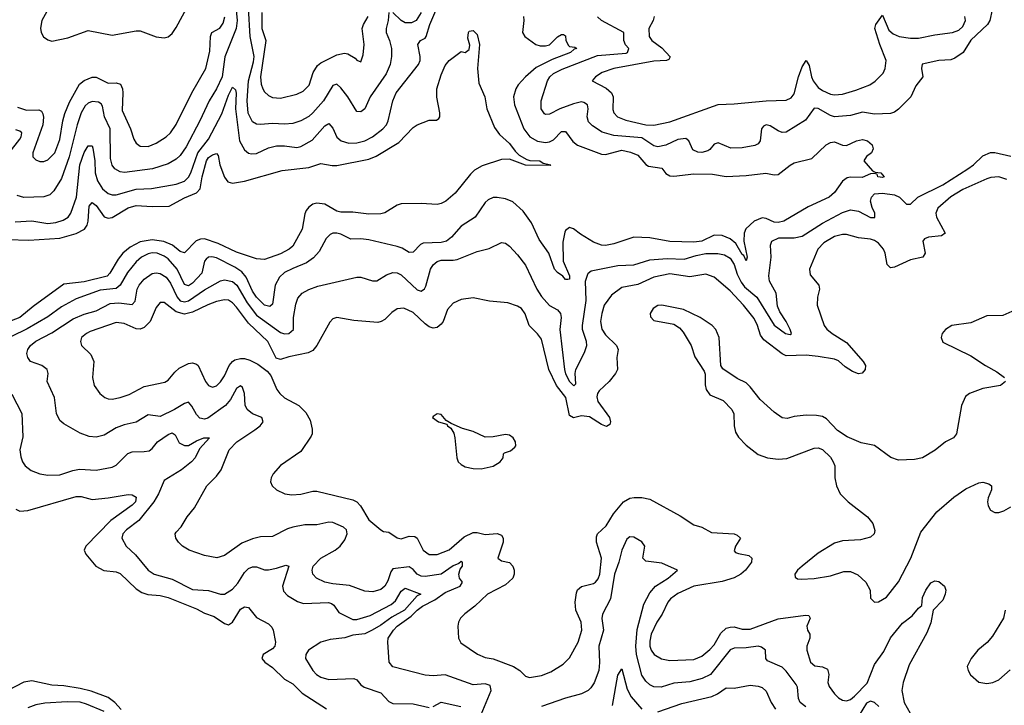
# Model space of a CAD drawing. Header units: inches. Extents: x 1694797 to 1849917, y 907313 to 1017959.
# Tile 244 of 256: x 1774529 to 1779437, y 952056 to 955474. Entities that reach past the tile are written whole.
import ezdxf

# ---------------------------------------------------------------- set-up
doc = ezdxf.new("R2010")
doc.units = ezdxf.units.IN
doc.header["$MEASUREMENT"] = 0
doc.layers.add('B7975', color=7, linetype='Continuous')

msp = doc.modelspace()

# ---------------------------------------------------------------- linework, layer by layer
at = {"layer": 'B7975', "color": 5}
for points, elevation in [([(1774664.7, 955515.3), (1774640.2, 955470), (1774632.6, 955432.6), (1774636.1, 955410), (1774648.4, 955388.4), (1774670, 955373.4), (1774690, 955367.7), (1774770, 955384.1), (1774870, 955419.8), (1774990, 955397.1), (1775110, 955418.3), (1775130, 955418), (1775210, 955388.5), (1775250, 955383.5), (1775270, 955388), (1775290, 955405.5), (1775310, 955434.7), (1775382.5, 955570)], 820), ([(1774506.6, 954466.6), (1774590, 954470.7), (1774670, 954457.3), (1774710, 954462.3), (1774745.6, 954474.4), (1774770.3, 954489.7), (1774784.1, 954510), (1774812.1, 954590), (1774829, 954750), (1774850, 954811.5), (1774870, 954844.4), (1774890, 954846), (1774893.6, 954833.6), (1774903.5, 954770), (1774905.2, 954710), (1774917, 954670), (1774942.1, 954630), (1774970, 954607.8), (1774990, 954601), (1775010, 954600.9), (1775110, 954628.5), (1775186.9, 954633.1), (1775310, 954653.6), (1775350.5, 954669.5), (1775370.5, 954689.5), (1775381.6, 954710), (1775416.7, 954810), (1775470, 954877.9), (1775536.1, 955003.9), (1775570, 955098), (1775590, 955136.9), (1775604.9, 955124.9), (1775608.5, 955108.5), (1775605.6, 955030), (1775625.6, 954870), (1775650, 954824.7), (1775670, 954809.3), (1775685.1, 954805.1), (1775710, 954806.6), (1775770, 954834.6), (1775810, 954846), (1775850, 954846), (1775910, 954837.6), (1775930, 954842), (1775986.3, 954873.7), (1776050, 954944.8), (1776070, 954956.1), (1776090, 954934), (1776110, 954888.4), (1776131.6, 954870), (1776170, 954858.1), (1776210, 954860.9), (1776250, 954870.1), (1776287.1, 954890), (1776339.8, 954930), (1776357, 954950), (1776365.6, 954970), (1776389.9, 955070), (1776405.6, 955110), (1776517.9, 955250), (1776525.4, 955270), (1776526, 955290), (1776513.8, 955350), (1776526.6, 955370), (1776550, 955382.5), (1776555.6, 955390), (1776573.2, 955450), (1776607.8, 955532.2)], 740), ([(1775605.8, 955554.2), (1775612.8, 955470), (1775608.3, 955430), (1775551.3, 955288.7), (1775538.5, 955190), (1775510, 955128.6), (1775473.9, 955070), (1775428, 954970), (1775359, 954841), (1775330, 954796.8), (1775310, 954778.4), (1775270, 954756.1), (1775191.3, 954730), (1775051.4, 954711.4), (1775030, 954715.5), (1775002.8, 954730), (1774989.6, 954749.6), (1774982.7, 954782.7), (1774979.5, 954930), (1774952.4, 954990), (1774942.8, 955042.8), (1774935, 955055), (1774922.8, 955062.8), (1774890, 955066.8), (1774870, 955057.9), (1774855.8, 955044.2), (1774836, 955010), (1774815.1, 954950), (1774776.5, 954790), (1774737.1, 954682.9), (1774699.9, 954620.1), (1774679, 954601), (1774650, 954591), (1774550, 954588), (1774516.9, 954596.9)], 760), ([(1776369.3, 955510.7), (1776366.3, 955470), (1776355.4, 955430), (1776356.7, 955410), (1776373.2, 955370), (1776381.7, 955330), (1776381.7, 955290), (1776375.6, 955250), (1776355.2, 955204.8), (1776277, 955090), (1776250, 955030.4), (1776230, 955015.3), (1776210, 955016.4), (1776164.6, 955090), (1776130, 955134.9), (1776110, 955152.7), (1776090, 955145.2), (1776044.1, 955070), (1775990, 955009.4), (1775970, 954991.6), (1775930, 954969.4), (1775890, 954957.3), (1775850, 954953.4), (1775790, 954957), (1775730, 954951.4), (1775710, 954953.1), (1775690, 954965), (1775667.5, 955007.5), (1775662.4, 955070), (1775669.3, 955170), (1775695.5, 955264.5), (1775697.9, 955290), (1775677.5, 955390), (1775670, 955533.4)], 760), ([(1779376.8, 955523.2), (1779364.5, 955470), (1779353.2, 955450), (1779270, 955371.6), (1779232.4, 955310), (1779190, 955281.9), (1779170, 955273.9), (1779110, 955270.1), (1779028.2, 955251.8), (1779024.4, 955230), (1779030.3, 955190), (1778995.7, 955144.3), (1778971.5, 955090), (1778910, 955028.3), (1778890, 955013.5), (1778870, 955006.7), (1778790, 955002.3), (1778730, 955012.3), (1778670, 954995.9), (1778590, 954990.1), (1778570, 954996), (1778510, 955031.6), (1778490, 955033.6), (1778446.2, 954973.8), (1778350, 954913.8), (1778330, 954911.3), (1778310, 954919.2), (1778270, 954945.5), (1778250, 954950.1), (1778236.9, 954943.1), (1778226.2, 954930), (1778220.2, 954870), (1778210, 954855.8), (1778193.6, 954846.4), (1778130, 954835.3), (1778073.4, 954833.4), (1778010, 954859.7), (1777990, 954854), (1777970, 954826.7), (1777959.9, 954820.1), (1777930, 954812.2), (1777910, 954814.4), (1777884.6, 954824.6), (1777864, 954870), (1777850, 954881.8), (1777810, 954877.4), (1777750, 954848.5), (1777710, 954839.8), (1777690, 954844.7), (1777630, 954884.3), (1777490, 954896.9), (1777432.6, 954912.6), (1777384.1, 954944.1), (1777365.2, 954965.2), (1777358.4, 954990), (1777363.1, 955030), (1777360.2, 955050), (1777341.7, 955061.7), (1777330, 955063.8), (1777290, 955054.9), (1777222, 955030), (1777170, 955003.5), (1777150, 955001.5), (1777145.2, 955005.2), (1777128.7, 955030), (1777128.8, 955070), (1777160.4, 955170), (1777172.4, 955190), (1777190, 955205.4), (1777233, 955227), (1777410, 955295.8), (1777552.4, 955307.6), (1777559.6, 955310), (1777566.2, 955330), (1777549.3, 955349.3), (1777540.1, 955370), (1777540.2, 955410), (1777430, 955470.2), (1777409, 955489)], 760), ([(1777040.2, 955490), (1777042.2, 955470), (1777036, 955410), (1777046.7, 955390), (1777102, 955350), (1777124.1, 955344.1), (1777150, 955343.9), (1777170, 955348.8), (1777210, 955387.8), (1777230, 955400.5), (1777239.5, 955399.5), (1777250, 955393.4), (1777251.2, 955370), (1777264.7, 955344.7), (1777270, 955340.2), (1777296.5, 955336.5), (1777305.5, 955330), (1777293.4, 955326.6), (1777275.5, 955310), (1777183.7, 955276.3), (1777103.9, 955236.1), (1777050.1, 955190), (1777014.3, 955150), (1777002.3, 955130), (1776991.4, 955090), (1776995.4, 955050), (1777041.3, 954930), (1777071.6, 954890), (1777110, 954867.8), (1777150, 954861.8), (1777170, 954865.4), (1777190, 954875.8), (1777230, 954916.8), (1777250, 954916.9), (1777286.1, 954866.1), (1777310, 954847.8), (1777430, 954802.8), (1777450, 954801.7), (1777530, 954824.4), (1777574.3, 954814.3), (1777610, 954798.3), (1777650, 954751.3), (1777663.3, 954743.3), (1777730, 954733.6), (1777750, 954706.5), (1777770, 954695.8), (1777790, 954694.4), (1777890, 954704.9), (1777983.3, 954703.3), (1778050, 954692.9), (1778150, 954697.6), (1778249, 954709), (1778290, 954700.2), (1778310, 954702.9), (1778370, 954749.2), (1778390, 954759.8), (1778477.7, 954782.3), (1778549.6, 954850.4), (1778570, 954861.4), (1778590, 954865.1), (1778630, 954848), (1778650, 954846.4), (1778699.5, 954870), (1778730, 954876.3), (1778755.8, 954870), (1778778.4, 954850), (1778783, 954830), (1778774.8, 954810), (1778750, 954792.3), (1778736, 954770), (1778779.8, 954719.8), (1778793.4, 954713.4), (1778822, 954710), (1778838.8, 954690), (1778830, 954686.9), (1778806.6, 954690), (1778803.1, 954703.1), (1778786.8, 954706.8), (1778770, 954705.6), (1778727.9, 954688), (1778670.4, 954689.6), (1778654, 954686), (1778630.3, 954669.7), (1778590, 954612), (1778563.8, 954590), (1778459.1, 954540.9), (1778338.2, 954470), (1778310, 954463.2), (1778290, 954464.8), (1778250, 954483.1), (1778230, 954485.9), (1778190.8, 954470), (1778149.1, 954430.9), (1778140.6, 954410), (1778138, 954370), (1778155.1, 954290), (1778150, 954272), (1778138.7, 954298.7), (1778130, 954302.8), (1778098.6, 954358.6), (1778070, 954381.6), (1778030, 954397.9), (1777990, 954399.1), (1777930.1, 954369.9), (1777890, 954365.1), (1777770, 954368.4), (1777670, 954386.7), (1777590.1, 954389.9), (1777490, 954356.2), (1777448.5, 954348.5), (1777430, 954349.9), (1777390, 954365), (1777324, 954404), (1777290, 954430.8), (1777270, 954438.7), (1777250, 954423.1), (1777245.7, 954414.3), (1777235.9, 954364.1), (1777238.7, 954270), (1777270, 954197.3), (1777270, 954181.2), (1777261.4, 954178.6), (1777250, 954178.5), (1777236.1, 954196), (1777210, 954213.2), (1777195, 954230), (1777166.3, 954310), (1777118.8, 954378.8), (1777080.6, 954460.6), (1777039.4, 954519.4), (1776986.7, 954566.7), (1776950, 954581.5), (1776910, 954587.3), (1776890, 954587), (1776863.8, 954576.2), (1776850, 954563.1), (1776800.2, 954490), (1776730, 954445.4), (1776681.3, 954390), (1776656.2, 954370), (1776630, 954362.7), (1776540.1, 954359.9), (1776526.4, 954353.6), (1776490, 954314.5), (1776470, 954313.8), (1776435.1, 954335.1), (1776410, 954343.9), (1776270, 954376.6), (1776230, 954381.3), (1776179.7, 954379.7), (1776130, 954405.2), (1776110, 954410.5), (1776090, 954409), (1776077.1, 954402.9), (1776056.5, 954383.5), (1776022.3, 954317.7), (1775994, 954286), (1775958.6, 954261.4), (1775890, 954234.3), (1775850, 954213.2), (1775824.6, 954190), (1775802.5, 954150), (1775790, 954056.2), (1775775.3, 954044.7), (1775750, 954050.6), (1775710, 954091), (1775690, 954121.4), (1775658.9, 954190), (1775637.1, 954217.1), (1775601, 954241), (1775510, 954286), (1775487.5, 954292.5), (1775470, 954290.5), (1775459.2, 954280.8), (1775450, 954269.6), (1775436.8, 954210), (1775390, 954161.3), (1775370, 954147), (1775350, 954153.9), (1775313.6, 954230), (1775270, 954281.3), (1775250, 954295.8), (1775214.3, 954310), (1775190, 954311.8), (1775170, 954307.3), (1775136.6, 954290), (1775110, 954266.6), (1775066.3, 954213.7), (1775029.3, 954150.7), (1775010, 954134.4), (1774930, 954125.5), (1774810, 954082.5), (1774738.1, 954041.9), (1774670, 953992.4), (1774566.4, 953933.6), (1774406, 953854)], 740), ([(1774517.9, 955037.9), (1774563.7, 955023.7), (1774625.3, 955025.3), (1774637.3, 955017.3), (1774644.9, 955004.9), (1774648.3, 954988.3), (1774644.8, 954950), (1774595.2, 954810), (1774595.3, 954790), (1774610, 954775.3), (1774630, 954767.1), (1774650, 954767.3), (1774670, 954775.6), (1774703.8, 954810), (1774730, 954876.5), (1774744.2, 954970), (1774754.1, 955005.9), (1774777.6, 955062.4), (1774828.2, 955151.8), (1774849.9, 955170.1), (1774890, 955188.1), (1774910, 955186.9), (1774970, 955158.1), (1775010, 955158.5), (1775032.2, 955152.2), (1775041.7, 955130), (1775044, 955110), (1775040.7, 955020.7), (1775081.9, 954930), (1775098.7, 954878.7), (1775110, 954858.5), (1775130, 954843.5), (1775170, 954842.3), (1775210, 954858), (1775258.7, 954890), (1775280.3, 954910), (1775310, 954951.5), (1775387, 955110), (1775457.9, 955230), (1775476.5, 955316.5), (1775479.9, 955390), (1775486.6, 955410), (1775527.6, 955432.4), (1775543.9, 955456.1), (1775551.7, 955488.3)], 780), ([(1775735.9, 955510), (1775736.9, 955430), (1775756.6, 955370), (1775729.4, 955189.4), (1775733.1, 955153.1), (1775741.1, 955130), (1775750, 955114.7), (1775770, 955096.5), (1775790, 955086.4), (1775830, 955082.7), (1775910, 955103), (1775941.8, 955118.2), (1775972.1, 955147.9), (1775991.8, 955210), (1776013.9, 955246.1), (1776030, 955259.3), (1776110, 955299.6), (1776147.5, 955307.5), (1776164.6, 955304.6), (1776202.2, 955282.2), (1776210, 955272.7), (1776230, 955264), (1776241.4, 955298.5), (1776247.1, 955350), (1776236.3, 955430), (1776242.6, 955450), (1776266.5, 955490)], 780), ([(1776531, 955510), (1776505, 955470), (1776482.3, 955457.7), (1776450, 955458.7), (1776430, 955470.1), (1776390, 955509.3)], 760), ([(1777691.1, 955490), (1777686.2, 955470), (1777665.5, 955430), (1777666.4, 955390), (1777680.2, 955370), (1777730, 955333.8), (1777770.9, 955289.1), (1777764.1, 955275.9), (1777753, 955270), (1777690, 955268), (1777490, 955231.2), (1777432.6, 955210), (1777398.9, 955190), (1777382.4, 955170), (1777452.1, 955132.1), (1777478.8, 955110), (1777487.7, 955090), (1777486.3, 955026.3), (1777491, 955010), (1777509.3, 954989.3), (1777550, 954973.5), (1777650, 954950.1), (1777690, 954947.4), (1777770, 954964.1), (1778010, 955052), (1778090, 955054), (1778250, 955070.1), (1778350, 955072.9), (1778374.7, 955085.3), (1778390, 955105.2), (1778410.4, 955190), (1778430, 955238.9), (1778450, 955270.4), (1778465.1, 955245.1), (1778476.3, 955190), (1778485, 955170), (1778510, 955136.1), (1778530, 955120.3), (1778570, 955102.3), (1778590, 955098.9), (1778630, 955102.6), (1778697.4, 955122.6), (1778766, 955150), (1778792.5, 955167.5), (1778832.5, 955207.5), (1778843.8, 955230), (1778847.6, 955270), (1778816.2, 955350), (1778791.8, 955430), (1778795.8, 955450), (1778830, 955497.4), (1778861.4, 955421.4), (1778882.9, 955402.9), (1778912.4, 955390), (1778970, 955381.8), (1779010, 955382), (1779090, 955398.9), (1779179, 955410), (1779210, 955421.3), (1779230, 955439.5), (1779242.8, 955470), (1779240.3, 955490)], 780), ([(1774470, 954378.5), (1774575.4, 954375.4), (1774730, 954385.5), (1774811.4, 954408.6), (1774852.5, 954430), (1774865, 954450), (1774870.8, 954470), (1774875.6, 954544.4), (1774890, 954562.9), (1774910, 954548.5), (1774950, 954490.9), (1774970, 954484), (1774990, 954487.9), (1775070, 954535.9), (1775110, 954548.3), (1775190, 954542.1), (1775274.9, 954545.1), (1775350, 954585.6), (1775409.9, 954610.1), (1775429.5, 954630.5), (1775439.4, 954690), (1775460.6, 954770), (1775470, 954787.6), (1775490, 954800.5), (1775510, 954806.7), (1775517.8, 954797.8), (1775526.5, 954750), (1775550, 954688.7), (1775566.5, 954666.5), (1775590, 954659.5), (1775650, 954668.3), (1775837, 954723), (1775970, 954737.9), (1776030, 954757.8), (1776087.2, 954747.2), (1776110, 954747.4), (1776270, 954778.4), (1776305.7, 954794.3), (1776418.8, 954861.1), (1776490, 954936.4), (1776510, 954950.4), (1776570, 954972.4), (1776606.3, 954973.7), (1776618, 954982), (1776622.7, 954990), (1776622.9, 955010), (1776608.3, 955088.3), (1776608.8, 955128.8), (1776630, 955198.8), (1776650, 955246), (1776670, 955271), (1776730, 955316), (1776750, 955311.3), (1776770, 955324.7), (1776772.7, 955347.3), (1776762.7, 955382.7), (1776766, 955410), (1776770, 955417.3), (1776790, 955420.7), (1776810, 955400.7), (1776821.3, 955350), (1776811.5, 955231.5), (1776818.4, 955158.4), (1776847.7, 955090), (1776856.9, 955030), (1776895.8, 954935.8), (1776920.9, 954900.9), (1776970, 954856.2), (1776998.3, 954818.3), (1777019.3, 954799.3), (1777056.7, 954776.7), (1777072, 954772), (1777122, 954770), (1777138, 954758), (1777176, 954750), (1777173.4, 954746.6), (1777050, 954748.4), (1776970, 954778.7), (1776930, 954777.6), (1776834.5, 954745.5), (1776796.7, 954723.3), (1776776.1, 954703.9), (1776700.3, 954610), (1776652.7, 954570), (1776630, 954557.4), (1776610, 954552.8), (1776530, 954557.7), (1776430, 954556.8), (1776410, 954549.8), (1776350, 954511.1), (1776330, 954505.7), (1776270, 954503.7), (1776190, 954514.7), (1776130, 954515.2), (1776110, 954520.2), (1776050, 954554.6), (1776010, 954559.7), (1775990, 954554.5), (1775970, 954540.2), (1775957, 954523), (1775950, 954506.6), (1775937.8, 954430), (1775890, 954345.1), (1775872.9, 954330), (1775830, 954306.6), (1775750, 954278), (1775710, 954282.4), (1775610, 954314.3), (1775519, 954359), (1775450, 954380.7), (1775430, 954380.6), (1775408.2, 954371.8), (1775350, 954312), (1775330, 954318.8), (1775290.2, 954350.2), (1775247.8, 954367.8), (1775190, 954376.1), (1775130, 954366.4), (1775080.3, 954339.7), (1775042.9, 954310), (1775019.8, 954280.2), (1774979.3, 954210), (1774964.8, 954195.2), (1774850, 954166.8), (1774750, 954155.6), (1774595.7, 954044.3), (1774530, 953990), (1774390, 953936)], 720), ([(1774477.5, 954810), (1774530, 954878.7), (1774536.9, 954890), (1774539.4, 954910), (1774530, 954918.5), (1774510, 954924.6)], 760), ([(1776830.1, 952010), (1776878.5, 952130), (1776874.3, 952154.3), (1776850, 952163.4), (1776790, 952157.4), (1776650, 952207.6), (1776590, 952203), (1776550, 952206.4), (1776390, 952247.6), (1776370.3, 952270.3), (1776364.9, 952370), (1776365.3, 952390), (1776392.2, 952430), (1776411, 952450), (1776480.4, 952499.6), (1776510, 952531), (1776536.3, 952550), (1776598.3, 952581.7), (1776650, 952617.9), (1776724, 952650), (1776735.9, 952670), (1776721.2, 952690), (1776718.1, 952710), (1776725.3, 952734.7), (1776735.8, 952750), (1776735.6, 952770), (1776730, 952772.6), (1776717.8, 952762.2), (1776690, 952751.7), (1776630, 952709.1), (1776550, 952698.3), (1776530, 952699.1), (1776510.2, 952710), (1776490, 952733.3), (1776470, 952747.1), (1776390, 952736), (1776378.7, 952721.3), (1776364.3, 952675.7), (1776350, 952649.2), (1776330, 952633.2), (1776290, 952622.2), (1776250, 952624.4), (1776172.9, 952652.9), (1776090, 952661.3), (1776050.5, 952670), (1776009, 952689), (1775990.3, 952710), (1775987.2, 952730), (1775991.4, 952750), (1776031.1, 952790), (1776102, 952830), (1776126.4, 952850), (1776150, 952881.3), (1776161.2, 952910), (1776158, 952930), (1776144, 952944), (1776090, 952967.3), (1776070, 952969.5), (1776010, 952955.9), (1775950, 952956.2), (1775890, 952944.3), (1775864.1, 952935.9), (1775790, 952897.1), (1775730, 952895.8), (1775690, 952885.9), (1775636, 952864), (1775550, 952803.5), (1775511.4, 952791.4), (1775450, 952803.2), (1775373.4, 952830), (1775341.3, 952850), (1775320.3, 952870), (1775307, 952890), (1775304.9, 952910), (1775310, 952919.3), (1775334, 952946), (1775364.8, 952995.2), (1775400, 953040), (1775461.5, 953150), (1775510, 953198), (1775534, 953230), (1775572.6, 953330), (1775612.4, 953370), (1775701.2, 953430), (1775727.1, 953450), (1775743.6, 953470), (1775735.6, 953490), (1775690, 953509.5), (1775663.3, 953530), (1775652.8, 953552.8), (1775650, 953611), (1775639.7, 953639.7), (1775630, 953649), (1775610, 953635.9), (1775579.7, 953580.3), (1775554.6, 953550), (1775467.9, 953487.9), (1775450, 953482.5), (1775427.4, 953487.4), (1775410, 953505.8), (1775387.9, 953547.9), (1775370, 953567.1), (1775350, 953561.1), (1775300.9, 953530), (1775230, 953495.9), (1775170, 953503.5), (1775110, 953467.9), (1775050, 953454.3), (1775010, 953439.2), (1774950, 953403.5), (1774910, 953392.9), (1774875.6, 953395.6), (1774830, 953412.3), (1774750, 953458.5), (1774730, 953476), (1774713.2, 953510), (1774702.8, 953590), (1774665.8, 953670), (1774671.4, 953710), (1774666.4, 953730), (1774639.1, 953750), (1774583.8, 953770), (1774569.2, 953789.2), (1774565.2, 953810), (1774570.2, 953830), (1774584, 953850), (1774610, 953870.9), (1774690, 953912.4), (1774796.5, 953983.5), (1774850, 954006.7), (1774910, 954022), (1774980.4, 954059.6), (1775023, 954063), (1775090, 954054.2), (1775105.2, 954070), (1775115.5, 954130), (1775125.1, 954150), (1775150, 954181.2), (1775190, 954208.1), (1775210, 954211.6), (1775230, 954208.3), (1775259.9, 954190), (1775281.3, 954161.3), (1775314.5, 954090), (1775330, 954073), (1775350, 954067.3), (1775370, 954072.4), (1775450, 954127.2), (1775530, 954172.2), (1775550, 954177.8), (1775590, 954169), (1775611, 954150), (1775662.4, 954062.4), (1775710, 954001), (1775830, 953914.6), (1775850, 953907.4), (1775870, 953908.9), (1775894.1, 953930), (1775893.3, 953990), (1775904.9, 954055.1), (1775915, 954085), (1775937.4, 954110), (1775970.7, 954129.3), (1776014.7, 954145.3), (1776210, 954190.9), (1776230, 954189.7), (1776287.9, 954172.1), (1776310, 954172.3), (1776358.4, 954201.6), (1776390, 954214), (1776410, 954211.9), (1776430, 954201.4), (1776510, 954128), (1776530, 954121), (1776547, 954133), (1776554, 954146), (1776576.1, 954230), (1776590, 954251.7), (1776610, 954268.2), (1776630, 954274.4), (1776690, 954274.4), (1776710, 954278.8), (1776810, 954318.5), (1776870, 954334), (1776930, 954364), (1776950, 954359.1), (1776970, 954344.4), (1777010, 954302), (1777049.9, 954249.9), (1777107.7, 954130), (1777130, 954093.8), (1777170, 954049.8), (1777210, 954027.6), (1777224.4, 954010), (1777227.8, 953990), (1777221.8, 953930), (1777245.1, 953730), (1777250, 953708.9), (1777269.9, 953670), (1777291.7, 953648.3), (1777301.3, 953658.7), (1777298.2, 953710), (1777301.4, 953730), (1777345.1, 953814.9), (1777356.8, 953850), (1777354.8, 953870), (1777334.6, 953930), (1777334.9, 953950), (1777353.4, 954073.4), (1777350.2, 954170), (1777362.3, 954210), (1777378, 954222), (1777510, 954248.2), (1777590, 954251.2), (1777670, 954277.1), (1777756.4, 954283.6), (1777840.5, 954279.5), (1777901.6, 954298.4), (1777950, 954307.7), (1778008.5, 954308.5), (1778042.4, 954302.4), (1778070, 954285.6), (1778090, 954252.9), (1778105, 954205), (1778125.1, 954165.1), (1778142.4, 954142.4), (1778203.1, 954090), (1778290, 953951.6), (1778346.9, 953910), (1778370, 953904.8), (1778377, 953910), (1778370.2, 953930), (1778350.1, 953970.1), (1778318.2, 954018.2), (1778306.3, 954046.3), (1778299.5, 954110), (1778265.8, 954170), (1778263.3, 954196.7), (1778275.2, 954290), (1778272.3, 954350), (1778278.9, 954370), (1778313.3, 954386.7), (1778390, 954387.2), (1778430, 954394.8), (1778530, 954459.2), (1778630, 954512.5), (1778670, 954525.3), (1778710, 954519.1), (1778770, 954488.5), (1778791.5, 954488.5), (1778791.6, 954510), (1778778.1, 954538.1), (1778770.7, 954570), (1778774.3, 954590), (1778790, 954605.2), (1778830, 954609.1), (1778890, 954601.5), (1778915.2, 954590), (1778950, 954555), (1778970, 954554.4), (1779006.7, 954590), (1779130, 954650.5), (1779255, 954730), (1779282.7, 954750), (1779330, 954795.3), (1779368.5, 954811.5), (1779390, 954811.2), (1779470, 954793.4)], 760), ([(1779450, 954677.7), (1779410, 954689.9), (1779370, 954687), (1779350, 954680.6), (1779230, 954627.5), (1779170, 954591.2), (1779105.4, 954534.6), (1779095.6, 954510), (1779099.8, 954490), (1779142.3, 954410), (1779123.1, 954396.9), (1779058.8, 954390), (1779039.3, 954380.7), (1779030.3, 954369.7), (1779042.8, 954310), (1779030.2, 954289.8), (1778970, 954276.7), (1778890, 954239.8), (1778870, 954237.4), (1778852.8, 954252.8), (1778842.5, 954310), (1778834, 954330), (1778810, 954359.4), (1778790, 954373.3), (1778770, 954379.5), (1778710, 954385.8), (1778650, 954402.6), (1778630, 954402.9), (1778590, 954392.8), (1778537.9, 954362.1), (1778507, 954330), (1778466.3, 954230), (1778470, 954202.8), (1778513, 954150), (1778516.3, 954130), (1778505.5, 954090), (1778504.9, 954050), (1778538.8, 953950), (1778551.8, 953931.8), (1778578.2, 953910), (1778650, 953864.7), (1778734, 953770), (1778744.5, 953750), (1778743.9, 953730), (1778728.6, 953711.4), (1778710, 953708.7), (1778680.5, 953720.5), (1778643.3, 953743.3), (1778610, 953773.7), (1778590, 953780.8), (1778510, 953795.5), (1778450, 953801.2), (1778350, 953798.9), (1778330, 953808.5), (1778237.9, 953877.9), (1778221.7, 953901.6), (1778207.2, 953950), (1778190, 953984.5), (1778137.3, 954050), (1778070, 954121.6), (1777990, 954189.8), (1777950, 954205.6), (1777870, 954192.3), (1777770, 954207.7), (1777690, 954191.1), (1777610, 954154), (1777530, 954139.6), (1777478.8, 954101.2), (1777442.3, 954050), (1777430.1, 954010), (1777424.7, 953970), (1777430.6, 953930.6), (1777450, 953903.5), (1777503.7, 953850), (1777511.7, 953830), (1777506, 953790), (1777509.3, 953730), (1777499.3, 953710), (1777466.9, 953670), (1777416.8, 953623.2), (1777408.8, 953611.2), (1777406, 953594), (1777411.1, 953570), (1777468.8, 953490), (1777473.7, 953470), (1777470, 953455.1), (1777453.8, 953446.2), (1777430, 953455.2), (1777370, 953494.3), (1777330, 953499.4), (1777290, 953488.3), (1777270, 953500.7), (1777251.9, 953590), (1777205.4, 953650), (1777166.7, 953730), (1777130, 953880.5), (1777110, 953908.7), (1777069.1, 953949.1), (1777048.3, 954008.3), (1777030, 954033.5), (1777010, 954046), (1776962.9, 954062.9), (1776871.4, 954071.4), (1776790, 954088.2), (1776730, 954079.1), (1776690, 954060.5), (1776662.3, 954030), (1776640.2, 953970), (1776630, 953956.4), (1776610, 953940.2), (1776590, 953935.9), (1776570, 953942.4), (1776550, 953957), (1776490, 954014.4), (1776444.5, 954035.5), (1776410, 954032.4), (1776385, 954015), (1776350, 953979.8), (1776331.4, 953968.6), (1776314.9, 953965.1), (1776194.6, 953974.6), (1776110, 953989.7), (1776090, 953982.4), (1776074.7, 953965.3), (1776010.1, 953849.9), (1775990, 953825.6), (1775966.7, 953813.3), (1775870, 953793.7), (1775830, 953780.3), (1775807, 953787), (1775766.9, 953870), (1775670, 953960.3), (1775610, 954040.7), (1775590, 954062.9), (1775570, 954075.3), (1775550, 954077.7), (1775510, 954068.7), (1775466.7, 954053.3), (1775390, 954015.2), (1775350, 954006.1), (1775310, 954017.3), (1775250, 954063.7), (1775230, 954064.1), (1775210, 954038.5), (1775179.1, 953970), (1775150, 953939.3), (1775130, 953931.5), (1775110, 953933.1), (1775050, 953960.2), (1775010, 953965.2), (1774881.1, 953918.9), (1774862, 953910), (1774838, 953890), (1774832, 953870), (1774837.6, 953850), (1774884.7, 953804.7), (1774899.6, 953770), (1774891.6, 953690), (1774900.3, 953650), (1774928.8, 953610), (1774953.4, 953590), (1774970, 953583.2), (1774990, 953582.2), (1775030, 953590.2), (1775075, 953605), (1775150, 953645.2), (1775253.4, 953666.6), (1775270, 953676.2), (1775302.4, 953717.6), (1775323.8, 953736.2), (1775370, 953759.8), (1775390, 953763), (1775410, 953757.4), (1775418.4, 953750), (1775455.8, 953670), (1775470, 953650.2), (1775490, 953642.6), (1775510, 953649.3), (1775530, 953668.6), (1775550, 953698.6), (1775573.5, 953750), (1775589.3, 953770), (1775601.9, 953778.1), (1775630, 953785.5), (1775650, 953784.2), (1775677.1, 953777.1), (1775716.2, 953756.2), (1775762, 953722), (1775780.3, 953700.3), (1775810.2, 953630), (1775825.5, 953610), (1775849.6, 953589.6), (1775920.3, 953550), (1775955.7, 953515.7), (1775977.8, 953477.8), (1775987.6, 953432.4), (1775987.2, 953410), (1775981.8, 953398.2), (1775930, 953320.9), (1775830, 953251.6), (1775792.4, 953210), (1775782.4, 953190), (1775779.3, 953170), (1775787.7, 953150), (1775810, 953130.5), (1775850.3, 953110.3), (1775885.8, 953105.8), (1775930, 953108.1), (1775990, 953123), (1776010, 953122.7), (1776190, 953080.5), (1776210, 953070.2), (1776228.7, 953050), (1776270, 952980.7), (1776330, 952930.4), (1776342.9, 952922.9), (1776370, 952918.3), (1776410, 952891.2), (1776430, 952885.5), (1776470, 952899.5), (1776498.1, 952898.1), (1776510.9, 952890), (1776539.7, 952830), (1776570, 952807.7), (1776610, 952807.3), (1776670, 952831.6), (1776744.9, 952895.1), (1776790, 952917.1), (1776810, 952917.1), (1776850, 952907.5), (1776910, 952911.8), (1776930, 952904.2), (1776938.8, 952890), (1776939, 952870), (1776912.2, 952790), (1776930, 952776.9), (1776970, 952767.6), (1776987.6, 952750), (1776994, 952730), (1776994, 952710), (1776986.9, 952690), (1776950, 952656.8), (1776860.3, 952610), (1776798.7, 952550), (1776747.8, 952512.2), (1776726.5, 952490), (1776716.5, 952470), (1776713.8, 952450), (1776717, 952390), (1776727.9, 952367.9), (1776811.5, 952311.5), (1776850, 952294.5), (1776890, 952288.1), (1776990, 952249.2), (1777022.6, 952230), (1777050, 952201.3), (1777070, 952194), (1777130, 952205.2), (1777176.6, 952223.4), (1777238.6, 952261.4), (1777270, 952292.4), (1777313.2, 952370), (1777330.6, 952430), (1777327.2, 952470), (1777302, 952530), (1777298.8, 952570), (1777303.8, 952616.2), (1777310, 952631.6), (1777330, 952648.2), (1777390, 952663), (1777399.8, 952670), (1777413.2, 952686.9), (1777420.6, 952710), (1777429.4, 952790), (1777404.2, 952870), (1777403.6, 952896.4), (1777410, 952910.8), (1777453.1, 952950), (1777489.3, 953010), (1777539.6, 953070), (1777570, 953089), (1777592.5, 953092.5), (1777630, 953092.4), (1777670, 953083.2), (1777820.9, 953000.9), (1777890, 952955.2), (1777930, 952944.4), (1777977.3, 952917.3), (1778090, 952910.2), (1778104.8, 952904.8), (1778121.6, 952890), (1778097.6, 952850), (1778090, 952826), (1778097.5, 952817.5), (1778112, 952812), (1778163.4, 952803.4), (1778178.4, 952790), (1778177.3, 952770), (1778146.7, 952730), (1778122.9, 952710), (1778090, 952691.6), (1778030, 952672.9), (1777889.8, 952650.2), (1777810, 952614), (1777773.4, 952586.6), (1777760.1, 952570), (1777731.1, 952510), (1777705.1, 952470), (1777677.6, 952410), (1777670, 952376), (1777670.1, 952350), (1777676.8, 952330), (1777691.3, 952310), (1777728.1, 952288.1), (1777770, 952278.6), (1777890, 952284.6), (1777930, 952301.1), (1777970, 952334), (1777990, 952358), (1778023.9, 952416.1), (1778050, 952439.7), (1778070, 952446.3), (1778090, 952446.8), (1778130, 952435.1), (1778170, 952434.8), (1778310, 952487.8), (1778445.4, 952505.4), (1778463.4, 952503.4), (1778468.9, 952490), (1778451.9, 952450), (1778455.5, 952430), (1778467.1, 952410), (1778468.3, 952390), (1778453.5, 952350), (1778452.7, 952330), (1778471.4, 952271.4), (1778492, 952252), (1778530, 952247.4), (1778555.7, 952235.7), (1778562.9, 952210), (1778557.3, 952170), (1778563.5, 952150), (1778590, 952112.4), (1778610, 952093.2), (1778630, 952081.6), (1778650, 952078.5), (1778670, 952084.4), (1778690, 952100.9), (1778753.4, 952166.6), (1778790, 952258.9), (1778836.5, 952323.5), (1778870, 952393), (1778930, 952465.2), (1778978.5, 952501.5), (1779010, 952541), (1779026, 952554), (1779030, 952593), (1779045.6, 952630), (1779070, 952666.8), (1779090, 952676.8), (1779110, 952673.7), (1779138.2, 952650), (1779145.2, 952630), (1779143, 952610), (1779130, 952580.4), (1779082.8, 952530), (1779070, 952466.6), (1779050, 952417), (1778962.1, 952257.9), (1778933.5, 952170), (1778926, 952130), (1778938.5, 952070), (1778982.6, 951990)], 780), ([(1779442.6, 953670), (1779418.4, 953650), (1779330, 953635.3), (1779263, 953610), (1779244.2, 953595.8), (1779224, 953550), (1779198.2, 953410), (1779183.1, 953390), (1779144.6, 953370), (1779092.2, 953327.8), (1779030, 953290.5), (1778990, 953281.8), (1778910, 953278), (1778870.6, 953290.6), (1778790, 953350.9), (1778724.2, 953364.2), (1778654.3, 953394.3), (1778606.3, 953426.3), (1778550, 953484.5), (1778530, 953495.1), (1778501.4, 953501.5), (1778450, 953503.1), (1778390, 953495.1), (1778354.8, 953485.2), (1778329.1, 953489.1), (1778290, 953516.9), (1778220.4, 953580.4), (1778170, 953644.2), (1778150, 953663), (1778105.1, 953685.1), (1778033.8, 953733.8), (1778024.5, 953750), (1778015, 953890), (1777998.3, 953930), (1777980.3, 953950), (1777921.7, 953990), (1777838.7, 954030), (1777730, 954051.3), (1777710, 954048.4), (1777686, 954034), (1777672.1, 954010), (1777673.1, 953993.1), (1777690, 953973.6), (1777790, 953955.4), (1777818.1, 953938.1), (1777836.9, 953916.9), (1777876.5, 953850), (1777893.7, 953793.7), (1777941.6, 953721.6), (1777946.2, 953706.2), (1777946, 953654), (1777950.4, 953630), (1777970, 953603.1), (1778035, 953575), (1778079.5, 953530), (1778089, 953509), (1778090.2, 953450), (1778097.3, 953417.3), (1778112.5, 953392.5), (1778150, 953353.4), (1778210, 953307.1), (1778257.3, 953290), (1778310, 953282.9), (1778353.6, 953286.4), (1778490, 953338.4), (1778510, 953339.3), (1778530, 953330.5), (1778570, 953293.4), (1778584.4, 953270), (1778592, 953250), (1778592.4, 953190), (1778600.7, 953150), (1778619.1, 953110), (1778659.3, 953070), (1778755.6, 952995.6), (1778782, 952962), (1778792.1, 952928), (1778787.6, 952910), (1778770, 952894.5), (1778719.7, 952880.3), (1778630, 952876.2), (1778590, 952864.8), (1778510, 952815), (1778429.4, 952750), (1778406.7, 952730), (1778392.9, 952710), (1778395.3, 952695.3), (1778406.9, 952686.9), (1778425.1, 952685.1), (1778490, 952688), (1778570, 952702.1), (1778637.4, 952722.6), (1778670, 952723), (1778706.2, 952706.2), (1778747.5, 952670), (1778767.8, 952630), (1778770.4, 952590), (1778790, 952570.4), (1778810, 952571.8), (1778850, 952595.8), (1778910, 952672.2), (1778971.2, 952790), (1779020.3, 952919.7), (1779100.2, 953019.8), (1779185.7, 953094.4), (1779245.4, 953134.6), (1779310, 953164.7), (1779330, 953168.4), (1779359.9, 953159.9), (1779372.9, 953150), (1779373.1, 953130), (1779355.9, 953090), (1779353.1, 953070), (1779355.8, 953050), (1779368, 953028.1), (1779390, 953016.8), (1779410, 953017), (1779434.8, 953025.2), (1779470, 953045.2)], 820), ([(1779490, 954026), (1779430, 953999.7), (1779350, 953998.3), (1779270, 953962.6), (1779174.8, 953950), (1779143.8, 953930), (1779126.7, 953910), (1779121.6, 953890), (1779130, 953866), (1779270, 953798), (1779342.4, 953750), (1779399.1, 953719.1), (1779437.8, 953690)], 820), ([(1774490, 953606.7), (1774540.1, 953510), (1774545.1, 953394.9), (1774530.2, 953330), (1774535, 953295), (1774543.9, 953270), (1774556.5, 953250), (1774586.9, 953226.9), (1774630, 953210.2), (1774670, 953202.5), (1774730, 953205.1), (1774793.7, 953226.3), (1774827.6, 953232.4), (1774910, 953228.6), (1774990, 953243.2), (1775010, 953253.4), (1775068.2, 953311.8), (1775090, 953319.4), (1775150, 953320.7), (1775174.6, 953325.4), (1775190, 953336.2), (1775216.5, 953370), (1775270, 953406.8), (1775290, 953414.6), (1775303.7, 953403.7), (1775324.8, 953364.8), (1775350, 953351.5), (1775370, 953351.4), (1775410, 953375), (1775447.3, 953390), (1775475.5, 953390), (1775424.9, 953335.1), (1775404.7, 953290), (1775386, 953270), (1775335.2, 953230), (1775250, 953176.2), (1775221.5, 953110), (1775197.2, 953070), (1775122.9, 952977.1), (1775062.3, 952930), (1775044, 952910), (1775038.3, 952890), (1775060.2, 952850), (1775106.5, 952806.5), (1775169.1, 952730), (1775200.3, 952710), (1775290, 952685.4), (1775390, 952633.1), (1775470, 952628.1), (1775530, 952610.1), (1775550, 952610.1), (1775590, 952634.6), (1775615.9, 952664.1), (1775650, 952718.2), (1775670, 952737.6), (1775690, 952747.1), (1775710, 952745.8), (1775750, 952731.2), (1775770, 952731.1), (1775810, 952739), (1775855.4, 952755.4), (1775870.2, 952750), (1775839.8, 952650), (1775844.7, 952624.7), (1775863.5, 952603.5), (1775913.7, 952573.7), (1775944.1, 952564.1), (1776068.2, 952568.2), (1776083.8, 952563.8), (1776095, 952555), (1776119.2, 952519.2), (1776190, 952484.1), (1776210, 952483.6), (1776276.9, 952503.1), (1776381.3, 952558.7), (1776402.9, 952577.1), (1776430, 952625.5), (1776450, 952639.2), (1776528.4, 952610), (1776510, 952601.2), (1776446.6, 952530), (1776384.6, 952495.4), (1776330, 952455.5), (1776285.8, 952430), (1776250, 952412.3), (1776190, 952405.9), (1776150, 952393), (1776076.4, 952383.6), (1776030.1, 952369.9), (1775969.1, 952330), (1775954.9, 952310), (1775954, 952290), (1775991.2, 952230), (1776009.2, 952210), (1776030, 952196.3), (1776070, 952185.3), (1776194.4, 952190), (1776210, 952182.2), (1776230, 952158.2), (1776246.9, 952146.9), (1776330, 952118.7), (1776370, 952075.6), (1776390, 952065.7), (1776490, 952062.7), (1776570, 952045.5)], 740), ([(1774510, 953033.6), (1774530, 953024.5), (1774570, 953027.8), (1774810, 953096.3), (1774836.4, 953096.4), (1774890, 953081.8), (1774970.4, 953089.6), (1775070, 953107.5), (1775090, 953105), (1775110, 953092.8), (1775105.9, 953070), (1775090, 953053.6), (1774982.9, 952977.1), (1774858.4, 952850), (1774851, 952830), (1774859.2, 952810), (1774908.2, 952750), (1774948.8, 952728.8), (1775010, 952721.2), (1775030, 952712.7), (1775110, 952637.2), (1775138.4, 952618.4), (1775168.8, 952608.8), (1775230, 952603.6), (1775270, 952593.2), (1775410, 952536.6), (1775450, 952515.9), (1775499, 952499), (1775550, 952463), (1775570, 952456.6), (1775590, 952471.1), (1775630, 952534.6), (1775650, 952547), (1775670, 952543.2), (1775710, 952493.4), (1775770, 952461.6), (1775785.6, 952445.6), (1775793.1, 952430), (1775804.7, 952370), (1775801, 952350), (1775790, 952337.4), (1775742.8, 952310), (1775736.5, 952290), (1775750.9, 952270.9), (1775790, 952245.2), (1775850, 952186.9), (1775890, 952163.6), (1775936.9, 952116.9), (1776058, 952038)], 720), ([(1778448, 952048), (1778420.2, 952070), (1778411.4, 952090), (1778406.1, 952146.1), (1778399.2, 952159.2), (1778350, 952226.4), (1778330, 952246), (1778256.9, 952276.9), (1778248.9, 952290), (1778246, 952330), (1778226.5, 952346.5), (1778210, 952350.1), (1778150, 952342.5), (1778090, 952341.5), (1778070, 952332.8), (1777972.2, 952210), (1777930.7, 952189.3), (1777870, 952173.3), (1777790, 952166.5), (1777725.9, 952145.9), (1777690, 952147.2), (1777670, 952158.5), (1777650, 952176.3), (1777630, 952205.8), (1777603.4, 952310), (1777599.6, 952350), (1777606.2, 952433.8), (1777639.9, 952560.1), (1777670, 952616.8), (1777699.2, 952650), (1777762.3, 952690), (1777807.3, 952730), (1777730, 952764.8), (1777650, 952773.7), (1777636, 952790), (1777644.4, 952850), (1777630.9, 952870.9), (1777590, 952894), (1777570, 952896.5), (1777555.9, 952884.1), (1777530.6, 952829.4), (1777515.8, 952770), (1777493.7, 952710), (1777473.8, 952586.2), (1777434.8, 952510), (1777431.2, 952488.8), (1777439.3, 952430), (1777415.5, 952350), (1777419.5, 952270), (1777416.1, 952230), (1777392, 952168), (1777376.9, 952143.1), (1777363.5, 952130), (1777330, 952112.5), (1777250, 952091.5), (1777129.9, 952050.1)], 760), ([(1779442, 952530), (1779433.7, 952490), (1779378.6, 952401.4), (1779350.8, 952369.2), (1779305.3, 952330), (1779271.4, 952290), (1779251.7, 952250), (1779256, 952230), (1779268.6, 952208.6), (1779310, 952171.5), (1779350, 952164.5), (1779379.3, 952170), (1779410, 952182.2), (1779466.8, 952233.2)], 820), ([(1777484.8, 952055.2), (1777510, 952206.8), (1777530, 952238), (1777556.9, 952136.9), (1777577.6, 952097.6), (1777630, 952036)], 740), ([(1775035.5, 952035.5), (1775003.8, 952070), (1774970, 952094.4), (1774885.6, 952125.6), (1774830, 952139.9), (1774750, 952153.4), (1774690, 952157.1), (1774590, 952177.3), (1774550, 952171.9), (1774470.1, 952129.9), (1774410, 952081.3), (1774404.6, 952055.4)], 720), ([(1777710, 952022.9), (1777830, 952065.4), (1777979.9, 952100.1), (1778007.1, 952112.9), (1778050, 952143.2), (1778090, 952141.6), (1778170, 952155.8), (1778210, 952151.5), (1778230, 952144.4), (1778250, 952126), (1778274.3, 952070), (1778296.7, 952036.7)], 740), ([(1774950, 952025.5), (1774862.4, 952062.4), (1774830, 952071.2), (1774766.6, 952073.4), (1774653.8, 952066.2), (1774610, 952058.2), (1774570, 952042.5)], 740), ([(1776590, 952050.1), (1776630, 952071), (1776728, 952050)], 740), ([(1778811.2, 952050), (1778790.7, 952070), (1778770, 952076.9), (1778750, 952066), (1778713, 952007)], 760)]:
    msp.add_lwpolyline(points, dxfattribs=dict(at, elevation=elevation))
at = {"layer": 'B7975', "color": 5, "elevation": 820}
msp.add_lwpolyline([(1776610, 953509), (1776590, 953495.3), (1776586.8, 953490), (1776616, 953470), (1776658, 953458), (1776661, 953450), (1776677.6, 953437.6), (1776692.5, 953412.5), (1776698.7, 953390), (1776707.4, 953290), (1776715.3, 953270), (1776730, 953256.5), (1776750, 953244.9), (1776790, 953236.5), (1776830, 953235.2), (1776890, 953248.9), (1776924.5, 953270), (1776939.3, 953290), (1776941.2, 953310), (1776945.8, 953314.2), (1776976, 953324), (1776997.8, 953342.2), (1777001.7, 953350), (1777000.3, 953370), (1776989.7, 953390), (1776970, 953402.9), (1776950, 953405.4), (1776890, 953394), (1776850, 953392.3), (1776790, 953420.5), (1776736, 953436), (1776680.1, 953460.1), (1776655.6, 953475.6), (1776630, 953505.2)], close=True, dxfattribs=at)

doc.saveas('drawing.dxf')
